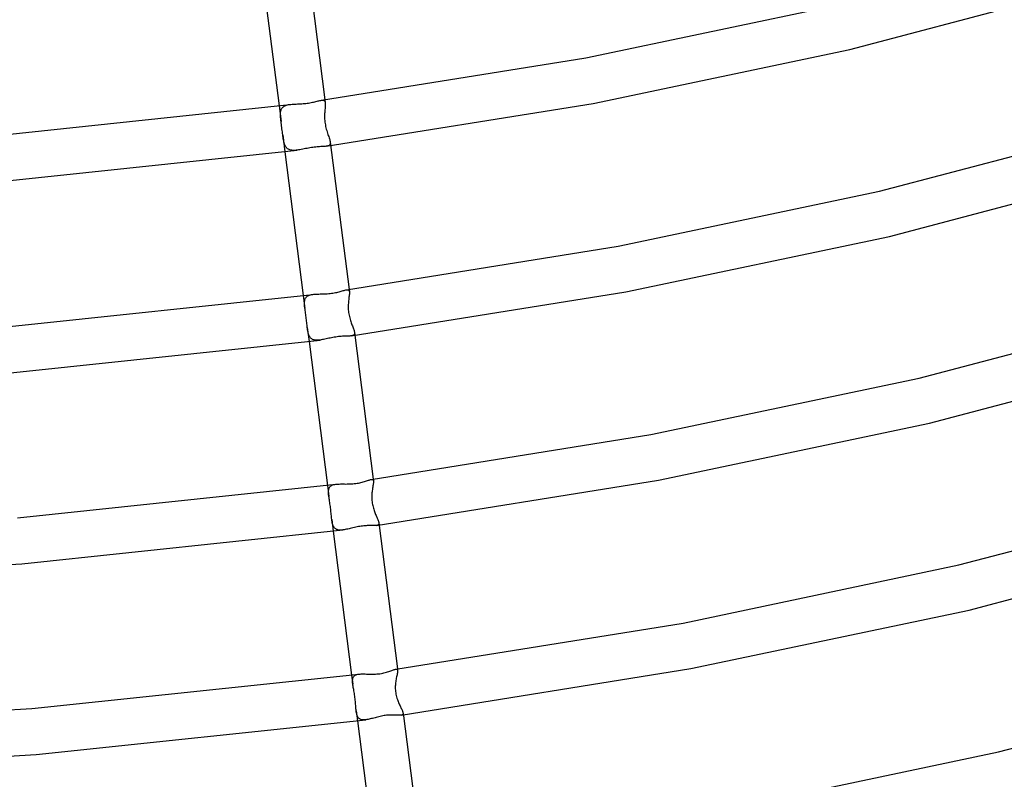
# Model space of a CAD drawing. Header units: millimetres. Extents: x -417 to 417, y -210 to 365.
# Tile 41 of 100: x 46 to 131, y -12 to 54. Entities that reach past the tile are written whole.
import ezdxf

# ---------------------------------------------------------------- set-up
doc = ezdxf.new("R2010")
doc.units = ezdxf.units.MM
doc.layers.add('HIDDEN', color=7, linetype='Continuous')
doc.layers.add('THICK', color=7, linetype='Continuous')

msp = doc.modelspace()

# ---------------------------------------------------------------- linework, layer by layer
at = {"layer": 'HIDDEN'}
for p, q in [((72.279, 46.888), (72.343, 46.895)), ((72.343, 46.895), (72.401, 46.895)), ((72.401, 46.895), (72.451, 46.889)), ((72.451, 46.889), (72.495, 46.876)), ((72.495, 46.876), (72.531, 46.854)), ((72.531, 46.854), (72.56, 46.825)), ((72.577, 46.929), (72.609, 46.683)), ((68.613, 46.4), (68.785, 45.047)), ((68.762, 45.97), (68.783, 46.044)), ((68.783, 46.044), (68.809, 46.113)), ((68.809, 46.113), (68.843, 46.177)), ((68.843, 46.177), (68.883, 46.234)), ((68.883, 46.234), (68.929, 46.287)), ((68.929, 46.287), (68.984, 46.333)), ((68.984, 46.333), (69.045, 46.375)), ((69.045, 46.375), (69.113, 46.411)), ((69.113, 46.411), (69.187, 46.441)), ((69.187, 46.441), (69.267, 46.467)), ((69.267, 46.467), (69.353, 46.489)), ((69.353, 46.489), (69.445, 46.507)), ((69.445, 46.507), (69.541, 46.521)), ((72.56, 46.825), (72.582, 46.786)), ((72.578, 46.06), (72.568, 45.946)), ((72.588, 46.168), (72.578, 46.06)), ((72.582, 46.786), (72.598, 46.739)), ((72.597, 46.272), (72.588, 46.168)), ((72.605, 46.369), (72.597, 46.272)), ((72.598, 46.739), (72.609, 46.683)), ((72.612, 46.459), (72.605, 46.369)), ((72.609, 46.683), (72.614, 46.616)), ((72.615, 46.542), (72.612, 46.459)), ((72.614, 46.616), (72.615, 46.542)), ((68.733, 45.629), (68.734, 45.721)), ((68.737, 45.533), (68.733, 45.629)), ((68.734, 45.721), (68.738, 45.808)), ((68.743, 45.434), (68.737, 45.533)), ((68.738, 45.808), (68.747, 45.892)), ((68.748, 45.373), (68.743, 45.434)), ((68.747, 45.892), (68.762, 45.97)), ((68.754, 45.311), (68.748, 45.373)), ((68.761, 45.247), (68.754, 45.311)), ((68.768, 45.183), (68.761, 45.247)), ((68.776, 45.116), (68.768, 45.183)), ((72.552, 45.618), (72.55, 45.501)), ((72.55, 45.501), (72.552, 45.38)), ((72.555, 45.732), (72.552, 45.618)), ((72.552, 45.38), (72.557, 45.255)), ((72.561, 45.841), (72.555, 45.732)), ((72.557, 45.255), (72.566, 45.128)), ((72.568, 45.946), (72.561, 45.841)), ((68.785, 45.049), (68.776, 45.116)), ((68.801, 44.925), (68.785, 45.049)), ((68.818, 44.797), (68.801, 44.925)), ((68.835, 44.668), (68.818, 44.797)), ((68.851, 44.538), (68.835, 44.668)), ((68.868, 44.407), (68.851, 44.538)), ((68.885, 44.277), (68.868, 44.407)), ((72.566, 45.128), (72.58, 45.001)), ((72.58, 45.001), (72.597, 44.874)), ((72.597, 44.874), (72.618, 44.748)), ((72.618, 44.748), (72.643, 44.623)), ((72.643, 44.623), (72.671, 44.5)), ((72.671, 44.5), (72.702, 44.379)), ((72.702, 44.379), (72.735, 44.261)), ((68.901, 44.146), (68.885, 44.277)), ((68.917, 44.016), (68.901, 44.146)), ((68.932, 43.89), (68.917, 44.016)), ((68.932, 43.891), (69.118, 42.432)), ((68.947, 43.775), (68.932, 43.89)), ((68.963, 43.663), (68.947, 43.775)), ((68.98, 43.555), (68.963, 43.663)), ((68.998, 43.452), (68.98, 43.555)), ((69.018, 43.353), (68.998, 43.452)), ((72.735, 44.261), (72.77, 44.148)), ((72.77, 44.148), (72.806, 44.039)), ((72.806, 44.039), (72.841, 43.934)), ((72.841, 43.934), (72.876, 43.833)), ((72.876, 43.833), (72.909, 43.738)), ((72.909, 43.738), (72.941, 43.647)), ((72.941, 43.647), (72.97, 43.561)), ((72.97, 43.561), (72.995, 43.479)), ((72.995, 43.479), (73.017, 43.403)), ((69.04, 43.258), (69.018, 43.353)), ((69.065, 43.168), (69.04, 43.258)), ((69.093, 43.082), (69.065, 43.168)), ((69.125, 43.002), (69.093, 43.082)), ((69.162, 42.928), (69.125, 43.002)), ((69.203, 42.859), (69.162, 42.928)), ((69.248, 42.797), (69.203, 42.859)), ((69.299, 42.742), (69.248, 42.797)), ((69.355, 42.694), (69.299, 42.742)), ((69.417, 42.652), (69.355, 42.694)), ((69.484, 42.618), (69.417, 42.652)), ((69.556, 42.591), (69.484, 42.618)), ((69.633, 42.571), (69.556, 42.591)), ((72.764, 42.919), (72.688, 42.907)), ((72.831, 42.935), (72.764, 42.919)), ((72.89, 42.955), (72.831, 42.935)), ((72.94, 42.98), (72.89, 42.955)), ((72.98, 43.011), (72.94, 42.98)), ((73.011, 43.048), (72.98, 43.011)), ((73.033, 43.092), (73.011, 43.048)), ((73.017, 43.403), (73.033, 43.332)), ((73.033, 43.332), (73.044, 43.266)), ((73.046, 43.143), (73.033, 43.092)), ((73.044, 43.266), (73.049, 43.201)), ((73.049, 43.201), (73.046, 43.143)), ((69.715, 42.558), (69.633, 42.571)), ((69.802, 42.55), (69.715, 42.558)), ((69.894, 42.549), (69.802, 42.55)), ((69.989, 42.552), (69.894, 42.549)), ((70.087, 42.56), (69.989, 42.552)), ((70.189, 42.572), (70.087, 42.56)), ((70.705, 29.982), (70.845, 28.879)), ((70.905, 29.773), (70.945, 29.831)), ((70.945, 29.831), (70.992, 29.884)), ((70.992, 29.884), (71.047, 29.929)), ((71.047, 29.929), (71.109, 29.969)), ((71.109, 29.969), (71.178, 30.003)), ((71.178, 30.003), (71.255, 30.032)), ((71.255, 30.032), (71.339, 30.055)), ((71.339, 30.055), (71.428, 30.074)), ((71.428, 30.074), (71.523, 30.089)), ((74.438, 30.479), (74.493, 30.484)), ((74.493, 30.484), (74.542, 30.483)), ((74.542, 30.483), (74.584, 30.475)), ((74.584, 30.475), (74.62, 30.46)), ((74.62, 30.46), (74.648, 30.436)), ((74.648, 30.436), (74.67, 30.405)), ((74.662, 29.845), (74.649, 29.743)), ((74.675, 29.941), (74.662, 29.845)), ((74.67, 30.511), (74.695, 30.315)), ((74.67, 30.405), (74.685, 30.364)), ((74.685, 30.031), (74.675, 29.941)), ((74.685, 30.364), (74.695, 30.315)), ((74.693, 30.114), (74.685, 30.031)), ((74.698, 30.189), (74.693, 30.114)), ((74.695, 30.315), (74.699, 30.256)), ((74.699, 30.256), (74.698, 30.189)), ((70.81, 29.309), (70.812, 29.399)), ((70.813, 29.215), (70.81, 29.309)), ((70.812, 29.399), (70.818, 29.485)), ((70.82, 29.117), (70.813, 29.215)), ((70.818, 29.485), (70.83, 29.565)), ((70.829, 29.014), (70.82, 29.117)), ((70.832, 28.993), (70.829, 29.014)), ((70.83, 29.565), (70.849, 29.64)), ((70.834, 28.971), (70.832, 28.993)), ((70.837, 28.949), (70.834, 28.971)), ((70.849, 29.64), (70.873, 29.709)), ((70.873, 29.709), (70.905, 29.773)), ((74.6, 29.211), (74.596, 29.1)), ((74.596, 29.1), (74.596, 28.985)), ((74.596, 28.985), (74.598, 28.869)), ((74.606, 29.318), (74.6, 29.211)), ((74.614, 29.422), (74.606, 29.318)), ((74.623, 29.523), (74.614, 29.422)), ((74.636, 29.636), (74.623, 29.523)), ((74.649, 29.743), (74.636, 29.636)), ((70.839, 28.927), (70.837, 28.949)), ((70.842, 28.905), (70.839, 28.927)), ((70.845, 28.882), (70.842, 28.905)), ((70.858, 28.785), (70.845, 28.882)), ((70.872, 28.685), (70.858, 28.785)), ((70.887, 28.58), (70.872, 28.685)), ((70.902, 28.473), (70.887, 28.58)), ((70.918, 28.362), (70.902, 28.473)), ((70.934, 28.247), (70.918, 28.362)), ((70.95, 28.13), (70.934, 28.247)), ((70.965, 28.013), (70.95, 28.13)), ((74.598, 28.869), (74.605, 28.751)), ((74.605, 28.751), (74.615, 28.633)), ((74.615, 28.633), (74.629, 28.516)), ((74.629, 28.516), (74.647, 28.399)), ((74.647, 28.399), (74.669, 28.282)), ((74.669, 28.282), (74.694, 28.166)), ((74.694, 28.166), (74.722, 28.052)), ((70.979, 27.896), (70.965, 28.013)), ((70.993, 27.779), (70.979, 27.896)), ((71.006, 27.663), (70.993, 27.779)), ((71.019, 27.549), (71.006, 27.663)), ((71.031, 27.436), (71.019, 27.549)), ((71.044, 27.324), (71.031, 27.436)), ((71.057, 27.216), (71.044, 27.324)), ((74.722, 28.052), (74.753, 27.942)), ((74.753, 27.942), (74.785, 27.835)), ((74.785, 27.835), (74.819, 27.732)), ((74.819, 27.732), (74.854, 27.632)), ((74.854, 27.632), (74.889, 27.536)), ((74.889, 27.536), (74.923, 27.444)), ((74.923, 27.444), (74.958, 27.355)), ((74.958, 27.355), (74.991, 27.271)), ((74.991, 27.271), (75.022, 27.19)), ((71.057, 27.217), (71.21, 26.014)), ((71.071, 27.113), (71.057, 27.216)), ((71.086, 27.014), (71.071, 27.113)), ((71.103, 26.919), (71.086, 27.014)), ((71.121, 26.827), (71.103, 26.919)), ((71.143, 26.739), (71.121, 26.827)), ((71.167, 26.655), (71.143, 26.739)), ((71.194, 26.577), (71.167, 26.655)), ((71.226, 26.504), (71.194, 26.577)), ((71.261, 26.437), (71.226, 26.504)), ((71.301, 26.375), (71.261, 26.437)), ((74.922, 26.51), (74.862, 26.5)), ((74.975, 26.523), (74.922, 26.51)), ((75.022, 26.54), (74.975, 26.523)), ((75.022, 27.19), (75.051, 27.112)), ((75.061, 26.56), (75.022, 26.54)), ((75.051, 27.112), (75.078, 27.039)), ((75.093, 26.586), (75.061, 26.56)), ((75.078, 27.039), (75.101, 26.97)), ((75.117, 26.616), (75.093, 26.586)), ((75.101, 26.97), (75.12, 26.906)), ((75.135, 26.652), (75.117, 26.616)), ((75.12, 26.906), (75.134, 26.846)), ((75.134, 26.846), (75.144, 26.792)), ((75.145, 26.693), (75.135, 26.652)), ((75.144, 26.792), (75.147, 26.74)), ((75.147, 26.74), (75.145, 26.693)), ((71.346, 26.32), (71.301, 26.375)), ((71.396, 26.272), (71.346, 26.32)), ((71.45, 26.23), (71.396, 26.272)), ((71.51, 26.195), (71.45, 26.23)), ((71.576, 26.167), (71.51, 26.195)), ((71.646, 26.145), (71.576, 26.167)), ((71.721, 26.13), (71.646, 26.145)), ((71.8, 26.121), (71.721, 26.13)), ((71.883, 26.118), (71.8, 26.121)), ((71.971, 26.12), (71.883, 26.118)), ((72.062, 26.127), (71.971, 26.12)), ((72.157, 26.137), (72.062, 26.127)), ((73.338, 13.623), (73.424, 13.643)), ((73.424, 13.643), (73.516, 13.657)), ((76.585, 14.068), (76.64, 14.072)), ((76.64, 14.072), (76.686, 14.067)), ((76.686, 14.067), (76.723, 14.052)), ((76.723, 14.052), (76.751, 14.027)), ((76.751, 14.027), (76.77, 13.989)), ((76.767, 13.686), (76.754, 13.603)), ((76.762, 14.093), (76.781, 13.941)), ((76.777, 13.762), (76.767, 13.686)), ((76.77, 13.989), (76.781, 13.941)), ((76.783, 13.83), (76.777, 13.762)), ((76.781, 13.941), (76.785, 13.889)), ((76.785, 13.889), (76.783, 13.83)), ((72.797, 13.563), (72.915, 12.642)), ((72.89, 13.022), (72.895, 13.106)), ((72.89, 12.933), (72.89, 13.022)), ((72.894, 12.84), (72.89, 12.933)), ((72.903, 12.743), (72.894, 12.84)), ((72.895, 13.106), (72.906, 13.184)), ((72.906, 13.184), (72.923, 13.257)), ((72.923, 13.257), (72.948, 13.324)), ((72.948, 13.324), (72.98, 13.386)), ((72.98, 13.386), (73.02, 13.441)), ((73.02, 13.441), (73.068, 13.49)), ((73.068, 13.49), (73.124, 13.532)), ((73.124, 13.532), (73.188, 13.568)), ((73.188, 13.568), (73.259, 13.599)), ((73.259, 13.599), (73.338, 13.623)), ((76.643, 12.799), (76.638, 12.693)), ((76.652, 12.902), (76.643, 12.799)), ((76.662, 13.002), (76.652, 12.902)), ((76.673, 13.099), (76.662, 13.002)), ((76.689, 13.211), (76.673, 13.099)), ((76.706, 13.317), (76.689, 13.211)), ((76.723, 13.419), (76.706, 13.317)), ((76.739, 13.514), (76.723, 13.419)), ((76.754, 13.603), (76.739, 13.514)), ((72.915, 12.642), (72.903, 12.743)), ((72.915, 12.634), (72.915, 12.642)), ((72.916, 12.627), (72.915, 12.634)), ((72.917, 12.619), (72.916, 12.627)), ((72.918, 12.611), (72.917, 12.619)), ((72.92, 12.604), (72.918, 12.611)), ((72.921, 12.596), (72.92, 12.604)), ((72.934, 12.502), (72.921, 12.596)), ((72.949, 12.405), (72.934, 12.502)), ((72.965, 12.304), (72.949, 12.405)), ((72.982, 12.199), (72.965, 12.304)), ((72.999, 12.09), (72.982, 12.199)), ((73.016, 11.978), (72.999, 12.09)), ((73.034, 11.863), (73.016, 11.978)), ((76.638, 12.693), (76.635, 12.584)), ((76.635, 12.584), (76.636, 12.474)), ((76.636, 12.474), (76.64, 12.364)), ((76.64, 12.364), (76.648, 12.253)), ((76.648, 12.253), (76.659, 12.142)), ((76.659, 12.142), (76.674, 12.031)), ((76.674, 12.031), (76.693, 11.92)), ((73.05, 11.745), (73.034, 11.863)), ((73.065, 11.627), (73.05, 11.745)), ((73.08, 11.51), (73.065, 11.627)), ((73.093, 11.392), (73.08, 11.51)), ((73.105, 11.275), (73.093, 11.392)), ((73.117, 11.16), (73.105, 11.275)), ((73.128, 11.045), (73.117, 11.16)), ((76.693, 11.92), (76.716, 11.81)), ((76.716, 11.81), (76.742, 11.703)), ((76.742, 11.703), (76.77, 11.599)), ((76.77, 11.599), (76.8, 11.498)), ((76.8, 11.498), (76.832, 11.401)), ((76.832, 11.401), (76.866, 11.306)), ((76.866, 11.306), (76.9, 11.215)), ((76.9, 11.215), (76.934, 11.128)), ((76.934, 11.128), (76.969, 11.042)), ((73.139, 10.932), (73.128, 11.045)), ((73.149, 10.823), (73.139, 10.932)), ((73.161, 10.716), (73.149, 10.823)), ((73.173, 10.612), (73.161, 10.716)), ((73.187, 10.511), (73.173, 10.612)), ((73.173, 10.612), (73.303, 9.596)), ((73.203, 10.414), (73.187, 10.511)), ((73.222, 10.321), (73.203, 10.414)), ((73.243, 10.233), (73.222, 10.321)), ((73.268, 10.151), (73.243, 10.233)), ((76.969, 11.042), (77.004, 10.96)), ((77.004, 10.96), (77.038, 10.881)), ((77.038, 10.881), (77.071, 10.805)), ((77.071, 10.805), (77.102, 10.731)), ((77.102, 10.731), (77.132, 10.662)), ((77.132, 10.662), (77.159, 10.595)), ((77.159, 10.595), (77.184, 10.533)), ((77.184, 10.533), (77.205, 10.475)), ((77.205, 10.475), (77.221, 10.42)), ((77.221, 10.42), (77.234, 10.37)), ((77.242, 10.238), (77.231, 10.203)), ((77.234, 10.37), (77.242, 10.324)), ((77.242, 10.324), (77.245, 10.278)), ((77.245, 10.278), (77.242, 10.238)), ((73.297, 10.074), (73.268, 10.151)), ((73.331, 10.004), (73.297, 10.074)), ((73.369, 9.94), (73.331, 10.004)), ((73.412, 9.883), (73.369, 9.94)), ((73.461, 9.833), (73.412, 9.883)), ((73.515, 9.791), (73.461, 9.833)), ((73.576, 9.756), (73.515, 9.791)), ((73.641, 9.729), (73.576, 9.756)), ((73.712, 9.709), (73.641, 9.729)), ((73.788, 9.696), (73.712, 9.709)), ((73.869, 9.689), (73.788, 9.696)), ((73.954, 9.689), (73.869, 9.689)), ((74.044, 9.694), (73.954, 9.689)), ((74.138, 9.704), (74.044, 9.694)), ((77.074, 10.1), (77.023, 10.091)), ((77.119, 10.112), (77.074, 10.1)), ((77.158, 10.128), (77.119, 10.112)), ((77.19, 10.149), (77.158, 10.128)), ((77.214, 10.174), (77.19, 10.149)), ((77.231, 10.203), (77.214, 10.174)), ((78.723, -2.343), (78.764, -2.341)), ((78.764, -2.341), (78.798, -2.345)), ((78.798, -2.345), (78.826, -2.356)), ((78.826, -2.356), (78.846, -2.376)), ((78.846, -2.376), (78.861, -2.404)), ((78.854, -2.326), (78.869, -2.44)), ((78.868, -2.538), (78.86, -2.599)), ((78.861, -2.404), (78.869, -2.44)), ((78.871, -2.485), (78.868, -2.538)), ((78.869, -2.44), (78.871, -2.485)), ((74.889, -2.855), (74.988, -3.632)), ((74.969, -3.353), (74.973, -3.271)), ((74.971, -3.441), (74.969, -3.353)), ((74.973, -3.271), (74.984, -3.194)), ((74.984, -3.194), (75.001, -3.123)), ((75.001, -3.123), (75.026, -3.058)), ((75.026, -3.058), (75.059, -2.999)), ((75.059, -2.999), (75.1, -2.948)), ((75.1, -2.948), (75.15, -2.903)), ((75.15, -2.903), (75.208, -2.865)), ((75.208, -2.865), (75.274, -2.833)), ((75.274, -2.833), (75.349, -2.807)), ((75.349, -2.807), (75.43, -2.787)), ((75.43, -2.787), (75.519, -2.773)), ((78.719, -3.326), (78.705, -3.42)), ((78.737, -3.217), (78.719, -3.326)), ((78.757, -3.112), (78.737, -3.217)), ((78.777, -3.012), (78.757, -3.112)), ((78.797, -2.917), (78.777, -3.012)), ((78.816, -2.828), (78.797, -2.917)), ((78.834, -2.745), (78.816, -2.828)), ((78.849, -2.669), (78.834, -2.745)), ((78.86, -2.599), (78.849, -2.669)), ((74.978, -3.534), (74.971, -3.441)), ((74.988, -3.632), (74.978, -3.534)), ((74.992, -3.663), (74.988, -3.632)), ((74.997, -3.694), (74.992, -3.663)), ((75.001, -3.725), (74.997, -3.694)), ((75.006, -3.757), (75.001, -3.725)), ((75.011, -3.789), (75.006, -3.757)), ((75.017, -3.822), (75.011, -3.789)), ((75.033, -3.916), (75.017, -3.822)), ((75.05, -4.012), (75.033, -3.916)), ((75.068, -4.112), (75.05, -4.012)), ((75.087, -4.216), (75.068, -4.112)), ((75.106, -4.324), (75.087, -4.216)), ((78.67, -3.822), (78.669, -3.931)), ((78.669, -3.931), (78.671, -4.043)), ((78.675, -3.717), (78.67, -3.822)), ((78.671, -4.043), (78.678, -4.159)), ((78.682, -3.615), (78.675, -3.717)), ((78.678, -4.159), (78.689, -4.278)), ((78.692, -3.517), (78.682, -3.615)), ((78.705, -3.42), (78.692, -3.517)), ((75.125, -4.437), (75.106, -4.324)), ((75.143, -4.553), (75.125, -4.437)), ((75.161, -4.674), (75.143, -4.553)), ((75.177, -4.798), (75.161, -4.674)), ((75.192, -4.921), (75.177, -4.798)), ((75.204, -5.04), (75.192, -4.921)), ((75.215, -5.155), (75.204, -5.04)), ((78.689, -4.278), (78.706, -4.4)), ((78.706, -4.4), (78.728, -4.52)), ((78.728, -4.52), (78.753, -4.636)), ((78.753, -4.636), (78.782, -4.748)), ((78.782, -4.748), (78.814, -4.856)), ((78.814, -4.856), (78.848, -4.96)), ((78.848, -4.96), (78.884, -5.059)), ((78.884, -5.059), (78.921, -5.155)), ((75.225, -5.267), (75.215, -5.155)), ((75.233, -5.375), (75.225, -5.267)), ((75.241, -5.479), (75.233, -5.375)), ((75.249, -5.58), (75.241, -5.479)), ((75.257, -5.678), (75.249, -5.58)), ((75.265, -5.773), (75.257, -5.678)), ((75.274, -5.866), (75.265, -5.773)), ((75.284, -5.956), (75.274, -5.866)), ((75.297, -6.042), (75.284, -5.956)), ((75.285, -5.956), (75.395, -6.823)), ((78.921, -5.155), (78.959, -5.248)), ((78.959, -5.248), (78.998, -5.338)), ((78.998, -5.338), (79.038, -5.426)), ((79.038, -5.426), (79.077, -5.51)), ((79.077, -5.51), (79.116, -5.59)), ((79.116, -5.59), (79.153, -5.668)), ((79.153, -5.668), (79.188, -5.742)), ((79.188, -5.742), (79.221, -5.811)), ((79.221, -5.811), (79.251, -5.877)), ((79.251, -5.877), (79.278, -5.938)), ((79.278, -5.938), (79.301, -5.995)), ((75.311, -6.124), (75.297, -6.042)), ((75.327, -6.203), (75.311, -6.124)), ((75.347, -6.277), (75.327, -6.203)), ((75.369, -6.346), (75.347, -6.277)), ((75.395, -6.411), (75.369, -6.346)), ((75.425, -6.47), (75.395, -6.411)), ((75.459, -6.525), (75.425, -6.47)), ((75.498, -6.573), (75.459, -6.525)), ((75.541, -6.615), (75.498, -6.573)), ((75.588, -6.651), (75.541, -6.615)), ((75.64, -6.681), (75.588, -6.651)), ((75.698, -6.704), (75.64, -6.681)), ((75.759, -6.722), (75.698, -6.704)), ((75.825, -6.734), (75.759, -6.722)), ((75.895, -6.74), (75.825, -6.734)), ((75.969, -6.74), (75.895, -6.74)), ((76.047, -6.736), (75.969, -6.74)), ((76.129, -6.727), (76.047, -6.736)), ((79.222, -6.31), (79.173, -6.319)), ((79.263, -6.296), (79.222, -6.31)), ((79.296, -6.277), (79.263, -6.296)), ((79.32, -6.251), (79.296, -6.277)), ((79.301, -5.995), (79.319, -6.047)), ((79.319, -6.047), (79.332, -6.095)), ((79.336, -6.22), (79.32, -6.251)), ((79.332, -6.095), (79.34, -6.138)), ((79.342, -6.182), (79.336, -6.22)), ((79.34, -6.138), (79.342, -6.182))]:
    msp.add_line(p, q, dxfattribs=at)
at = {"layer": 'THICK'}
for p, q in [((67.026, 58.851), (68.613, 46.4)), ((70.991, 59.379), (72.577, 46.929)), ((117.97, 51.274), (139.055, 56.825)), ((95.145, 50.561), (117.11, 55.181)), ((95.779, 46.61), (117.97, 51.274)), ((72.279, 46.888), (95.145, 50.561)), ((71.983, 46.825), (72.065, 46.845)), ((72.065, 46.845), (72.142, 46.863)), ((72.142, 46.863), (72.213, 46.877)), ((72.213, 46.877), (72.279, 46.888)), ((43.518, 43.774), (69.54, 46.521)), ((69.541, 46.521), (69.644, 46.533)), ((69.644, 46.533), (69.751, 46.542)), ((69.751, 46.542), (69.862, 46.55)), ((69.862, 46.55), (69.975, 46.556)), ((69.975, 46.556), (70.092, 46.562)), ((70.092, 46.562), (70.21, 46.567)), ((70.21, 46.567), (70.329, 46.573)), ((70.329, 46.573), (70.45, 46.579)), ((70.45, 46.579), (70.571, 46.587)), ((70.571, 46.587), (70.692, 46.595)), ((70.692, 46.595), (70.813, 46.606)), ((70.813, 46.606), (70.933, 46.619)), ((70.933, 46.619), (71.051, 46.634)), ((71.051, 46.634), (71.168, 46.65)), ((71.168, 46.65), (71.283, 46.669)), ((71.283, 46.669), (71.394, 46.69)), ((71.394, 46.69), (71.502, 46.711)), ((71.502, 46.711), (71.607, 46.734)), ((71.607, 46.734), (71.707, 46.757)), ((71.707, 46.757), (71.804, 46.781)), ((71.804, 46.781), (71.896, 46.804)), ((71.896, 46.804), (71.983, 46.825)), ((72.688, 42.907), (95.779, 46.61)), ((120.553, 39.013), (142.004, 44.664)), ((70.303, 42.589), (70.189, 42.572)), ((70.42, 42.608), (70.303, 42.589)), ((70.539, 42.63), (70.42, 42.608)), ((70.661, 42.653), (70.539, 42.63)), ((70.784, 42.678), (70.661, 42.653)), ((70.909, 42.702), (70.784, 42.678)), ((71.035, 42.726), (70.909, 42.702)), ((71.161, 42.749), (71.035, 42.726)), ((71.287, 42.771), (71.161, 42.749)), ((71.413, 42.791), (71.287, 42.771)), ((71.538, 42.809), (71.413, 42.791)), ((71.661, 42.824), (71.538, 42.809)), ((71.782, 42.837), (71.661, 42.824)), ((71.9, 42.848), (71.782, 42.837)), ((72.015, 42.858), (71.9, 42.848)), ((72.126, 42.865), (72.015, 42.858)), ((72.233, 42.872), (72.126, 42.865)), ((72.335, 42.878), (72.233, 42.872)), ((72.432, 42.884), (72.335, 42.878)), ((72.524, 42.89), (72.432, 42.884)), ((72.609, 42.897), (72.524, 42.89)), ((72.688, 42.907), (72.609, 42.897)), ((73.044, 43.267), (74.67, 30.511)), ((43.91, 39.793), (70.189, 42.572)), ((69.118, 42.432), (70.705, 29.982)), ((121.421, 35.108), (143.099, 40.817)), ((97.959, 34.259), (120.553, 39.013)), ((98.604, 30.311), (121.421, 35.108)), ((74.438, 30.479), (97.959, 34.259)), ((44.751, 27.265), (71.523, 30.088)), ((71.523, 30.089), (71.623, 30.1)), ((71.623, 30.1), (71.727, 30.108)), ((71.727, 30.108), (71.835, 30.114)), ((71.835, 30.114), (71.947, 30.118)), ((71.947, 30.118), (72.061, 30.121)), ((72.061, 30.121), (72.178, 30.123)), ((72.178, 30.123), (72.297, 30.126)), ((72.297, 30.126), (72.418, 30.129)), ((72.418, 30.129), (72.54, 30.133)), ((72.54, 30.133), (72.662, 30.139)), ((72.662, 30.139), (72.785, 30.147)), ((72.785, 30.147), (72.907, 30.157)), ((72.907, 30.157), (73.028, 30.169)), ((73.028, 30.169), (73.147, 30.183)), ((73.147, 30.183), (73.265, 30.201)), ((73.265, 30.201), (73.38, 30.22)), ((73.38, 30.22), (73.492, 30.242)), ((73.492, 30.242), (73.601, 30.265)), ((73.601, 30.265), (73.706, 30.29)), ((73.706, 30.29), (73.806, 30.315)), ((73.806, 30.315), (73.903, 30.341)), ((73.903, 30.341), (73.995, 30.367)), ((73.995, 30.367), (74.082, 30.392)), ((74.082, 30.392), (74.164, 30.415)), ((74.164, 30.415), (74.241, 30.436)), ((74.241, 30.436), (74.312, 30.454)), ((74.312, 30.454), (74.378, 30.469)), ((74.378, 30.469), (74.438, 30.479)), ((74.863, 26.5), (98.604, 30.311)), ((123.99, 22.844), (146.042, 28.654)), ((73.627, 26.417), (73.511, 26.4)), ((73.747, 26.432), (73.627, 26.417)), ((73.866, 26.444), (73.747, 26.432)), ((73.981, 26.454), (73.866, 26.444)), ((74.092, 26.462), (73.981, 26.454)), ((74.198, 26.467), (74.092, 26.462)), ((74.3, 26.472), (74.198, 26.467)), ((74.396, 26.475), (74.3, 26.472)), ((74.487, 26.478), (74.396, 26.475)), ((74.573, 26.48), (74.487, 26.478)), ((74.653, 26.483), (74.573, 26.48)), ((74.728, 26.487), (74.653, 26.483)), ((74.798, 26.493), (74.728, 26.487)), ((74.862, 26.5), (74.798, 26.493)), ((75.144, 26.792), (76.762, 14.093)), ((45.135, 23.283), (72.156, 26.137)), ((71.21, 26.014), (72.797, 13.563)), ((72.259, 26.152), (72.157, 26.137)), ((72.364, 26.171), (72.259, 26.152)), ((72.472, 26.192), (72.364, 26.171)), ((72.583, 26.215), (72.472, 26.192)), ((72.695, 26.239), (72.583, 26.215)), ((72.809, 26.264), (72.695, 26.239)), ((72.924, 26.289), (72.809, 26.264)), ((73.041, 26.314), (72.924, 26.289)), ((73.158, 26.338), (73.041, 26.314)), ((73.276, 26.36), (73.158, 26.338)), ((73.393, 26.381), (73.276, 26.36)), ((73.511, 26.4), (73.393, 26.381)), ((124.864, 18.94), (147.14, 24.807)), ((100.764, 17.956), (123.99, 22.844)), ((101.42, 14.009), (124.864, 18.94)), ((76.585, 14.068), (100.764, 17.956)), ((45.991, 10.756), (73.516, 13.657)), ((73.516, 13.657), (73.611, 13.667)), ((73.611, 13.667), (73.711, 13.674)), ((73.711, 13.674), (73.816, 13.679)), ((73.816, 13.679), (73.925, 13.681)), ((73.925, 13.681), (74.037, 13.681)), ((74.037, 13.681), (74.152, 13.681)), ((74.152, 13.681), (74.269, 13.681)), ((74.269, 13.681), (74.389, 13.68)), ((74.389, 13.68), (74.51, 13.681)), ((74.51, 13.681), (74.632, 13.683)), ((74.632, 13.683), (74.755, 13.687)), ((74.755, 13.687), (74.878, 13.693)), ((74.878, 13.693), (75.001, 13.702)), ((75.001, 13.702), (75.123, 13.713)), ((75.123, 13.713), (75.244, 13.728)), ((75.244, 13.728), (75.361, 13.745)), ((75.361, 13.745), (75.476, 13.765)), ((75.476, 13.765), (75.588, 13.788)), ((75.588, 13.788), (75.696, 13.812)), ((75.696, 13.812), (75.801, 13.839)), ((75.801, 13.839), (75.902, 13.867)), ((75.902, 13.867), (75.998, 13.895)), ((75.998, 13.895), (76.09, 13.924)), ((76.09, 13.924), (76.177, 13.952)), ((76.177, 13.952), (76.259, 13.979)), ((76.259, 13.979), (76.336, 14.003)), ((76.336, 14.003), (76.407, 14.026)), ((76.407, 14.026), (76.472, 14.044)), ((76.472, 14.044), (76.531, 14.059)), ((76.531, 14.059), (76.585, 14.068)), ((77.023, 10.091), (101.42, 14.009)), ((127.422, 6.673), (150.078, 12.642)), ((77.242, 10.324), (78.854, -2.326)), ((46.369, 6.773), (74.137, 9.704)), ((73.303, 9.596), (74.889, -2.855)), ((74.237, 9.72), (74.138, 9.704)), ((74.34, 9.738), (74.237, 9.72)), ((74.446, 9.761), (74.34, 9.738)), ((74.554, 9.785), (74.446, 9.761)), ((74.665, 9.812), (74.554, 9.785)), ((74.778, 9.839), (74.665, 9.812)), ((74.893, 9.867), (74.778, 9.839)), ((75.009, 9.895), (74.893, 9.867)), ((75.126, 9.922), (75.009, 9.895)), ((75.244, 9.948), (75.126, 9.922)), ((75.362, 9.972), (75.244, 9.948)), ((75.481, 9.994), (75.362, 9.972)), ((75.599, 10.014), (75.481, 9.994)), ((75.716, 10.031), (75.599, 10.014)), ((75.825, 10.044), (75.716, 10.031)), ((75.933, 10.055), (75.825, 10.044)), ((76.038, 10.064), (75.933, 10.055)), ((76.141, 10.07), (76.038, 10.064)), ((76.241, 10.075), (76.141, 10.07)), ((76.338, 10.077), (76.241, 10.075)), ((76.432, 10.079), (76.338, 10.077)), ((76.521, 10.079), (76.432, 10.079)), ((76.607, 10.079), (76.521, 10.079)), ((76.689, 10.078), (76.607, 10.079)), ((76.766, 10.078), (76.689, 10.078)), ((76.838, 10.079), (76.766, 10.078)), ((76.905, 10.081), (76.838, 10.079)), ((76.967, 10.085), (76.905, 10.081)), ((77.023, 10.091), (76.967, 10.085)), ((128.302, 2.771), (151.178, 8.797)), ((18.077, 5.201), (46.369, 6.773)), ((103.561, 1.651), (127.422, 6.673)), ((104.225, -2.294), (128.302, 2.771)), ((78.723, -2.343), (103.561, 1.651)), ((78.002, -2.586), (78.098, -2.555)), ((78.098, -2.555), (78.189, -2.523)), ((78.189, -2.523), (78.275, -2.492)), ((78.275, -2.492), (78.356, -2.462)), ((78.356, -2.462), (78.432, -2.434)), ((78.432, -2.434), (78.502, -2.408)), ((78.502, -2.408), (78.566, -2.385)), ((78.566, -2.385), (78.624, -2.367)), ((78.624, -2.367), (78.677, -2.352)), ((78.677, -2.352), (78.723, -2.343)), ((79.173, -6.319), (104.225, -2.294)), ((47.238, -5.753), (75.518, -2.773)), ((75.519, -2.773), (75.616, -2.763)), ((75.616, -2.763), (75.72, -2.757)), ((75.72, -2.757), (75.829, -2.755)), ((75.829, -2.755), (75.943, -2.755)), ((75.943, -2.755), (76.061, -2.758)), ((76.061, -2.758), (76.182, -2.762)), ((76.182, -2.762), (76.306, -2.766)), ((76.306, -2.766), (76.433, -2.769)), ((76.433, -2.769), (76.561, -2.772)), ((76.561, -2.772), (76.691, -2.773)), ((76.691, -2.773), (76.822, -2.772)), ((76.822, -2.772), (76.953, -2.768)), ((76.953, -2.768), (77.084, -2.76)), ((77.084, -2.76), (77.214, -2.749)), ((77.214, -2.749), (77.342, -2.734)), ((77.342, -2.734), (77.461, -2.716)), ((77.461, -2.716), (77.576, -2.695)), ((77.576, -2.695), (77.689, -2.671)), ((77.689, -2.671), (77.797, -2.645)), ((77.797, -2.645), (77.902, -2.616)), ((77.902, -2.616), (78.002, -2.586)), ((130.852, -9.498), (154.112, -3.369)), ((18.422, -7.352), (47.238, -5.753)), ((47.609, -9.736), (76.128, -6.727)), ((76.218, -6.713), (76.129, -6.727)), ((76.31, -6.696), (76.218, -6.713)), ((76.405, -6.675), (76.31, -6.696)), ((76.503, -6.652), (76.405, -6.675)), ((76.603, -6.626), (76.503, -6.652)), ((76.706, -6.598), (76.603, -6.626)), ((76.81, -6.57), (76.706, -6.598)), ((76.917, -6.541), (76.81, -6.57)), ((77.025, -6.512), (76.917, -6.541)), ((77.134, -6.484), (77.025, -6.512)), ((77.245, -6.456), (77.134, -6.484)), ((77.356, -6.431), (77.245, -6.456)), ((77.467, -6.407), (77.356, -6.431)), ((77.579, -6.385), (77.467, -6.407)), ((77.691, -6.366), (77.579, -6.385)), ((77.803, -6.35), (77.691, -6.366)), ((77.913, -6.336), (77.803, -6.35)), ((78.021, -6.326), (77.913, -6.336)), ((78.127, -6.318), (78.021, -6.326)), ((78.231, -6.313), (78.127, -6.318)), ((78.332, -6.311), (78.231, -6.313)), ((78.429, -6.31), (78.332, -6.311)), ((78.524, -6.311), (78.429, -6.31)), ((78.614, -6.313), (78.524, -6.311)), ((78.701, -6.316), (78.614, -6.313)), ((78.784, -6.32), (78.701, -6.316)), ((78.861, -6.323), (78.784, -6.32)), ((78.934, -6.325), (78.861, -6.323)), ((79.002, -6.327), (78.934, -6.325)), ((79.065, -6.327), (79.002, -6.327)), ((79.122, -6.324), (79.065, -6.327)), ((79.173, -6.319), (79.122, -6.324)), ((79.34, -6.137), (80.947, -18.744)), ((75.395, -6.823), (76.982, -19.273)), ((18.554, -11.35), (47.609, -9.736)), ((106.355, -14.655), (130.852, -9.498))]:
    msp.add_line(p, q, dxfattribs=at)

doc.saveas('drawing.dxf')
